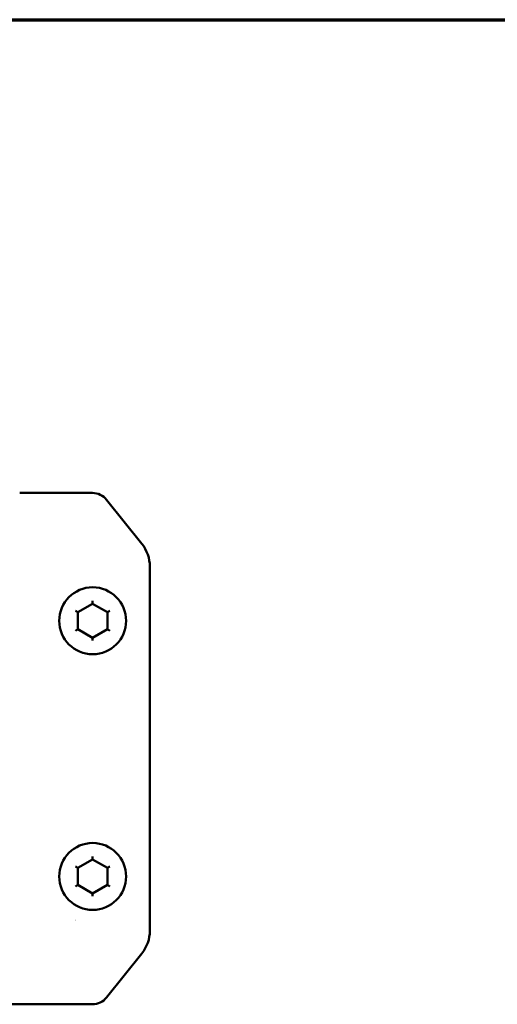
# Model space of a CAD drawing. Header units: millimetres. Extents: x 10 to 634, y 10 to 422.
# Tile 43 of 97: x 271 to 311, y 341 to 422. Entities that reach past the tile are written whole.
import ezdxf

# ---------------------------------------------------------------- set-up
doc = ezdxf.new("R2010")
doc.units = ezdxf.units.MM
doc.header["$LTSCALE"] = 2
doc.layers.add('Border (ANSI)', color=7, linetype='Continuous', lineweight=70)
doc.layers.add('Visible (ANSI)', color=7, linetype='Continuous', lineweight=50)

# ---------------------------------------------------------------- blocks, each defined once
blk = doc.blocks.new('Borders Chauvet_A')
at = {"layer": 'Border (ANSI)'}
blk.add_line((5, 210.9), (274.4, 210.9), dxfattribs=at)

msp = doc.modelspace()

# ---------------------------------------------------------------- linework, layer by layer
at = {"layer": 'Visible (ANSI)'}
for p, q in [((271.474, 382.928), (277.446, 382.928)), ((277.446, 382.928), (271.667, 382.928)), ((281.51, 378.75), (278.618, 382.366)), ((278.618, 382.366), (281.51, 378.75)), ((282.167, 370.678), (282.167, 376.876)), ((282.167, 376.876), (282.167, 346.981)), ((276.255, 373.128), (277.467, 373.828)), ((277.467, 374.059), (277.467, 373.828)), ((277.467, 373.828), (278.68, 373.128)), ((276.055, 373.244), (276.255, 373.128)), ((276.255, 371.728), (276.255, 373.128)), ((278.88, 373.244), (278.68, 373.128)), ((278.68, 373.128), (278.68, 371.728)), ((276.055, 371.613), (276.255, 371.728)), ((277.467, 371.028), (276.255, 371.728)), ((278.68, 371.728), (277.467, 371.028)), ((278.88, 371.613), (278.68, 371.728)), ((277.467, 370.798), (277.467, 371.028)), ((282.167, 368.178), (282.167, 367.678)), ((282.167, 365.178), (282.167, 364.678)), ((282.167, 361.678), (282.167, 362.178)), ((282.167, 358.678), (282.167, 359.178)), ((282.167, 355.678), (282.167, 356.178)), ((276.255, 352.128), (277.467, 352.828)), ((277.467, 353.059), (277.467, 352.828)), ((277.467, 352.828), (278.68, 352.128)), ((282.167, 346.981), (282.167, 353.178)), ((276.055, 352.244), (276.255, 352.128)), ((276.255, 350.728), (276.255, 352.128)), ((278.88, 352.244), (278.68, 352.128)), ((278.68, 352.128), (278.68, 350.728)), ((276.055, 350.613), (276.255, 350.728)), ((277.467, 350.028), (276.255, 350.728)), ((278.68, 350.728), (277.467, 350.028)), ((278.88, 350.613), (278.68, 350.728)), ((277.467, 349.798), (277.467, 350.028)), ((278.618, 341.491), (281.51, 345.107)), ((281.51, 345.107), (278.618, 341.491)), ((273.367, 340.928), (220.967, 340.928)), ((277.446, 340.928), (273.367, 340.928)), ((273.867, 340.928), (277.446, 340.928))]:
    msp.add_line(p, q, dxfattribs=at)
for centre in [(277.467, 372.428), (277.467, 351.428)]:
    msp.add_circle(centre, 2.75, dxfattribs=at)
for centre, radius, start, end in [((277.446, 381.428), 1.5, 38.65981, 90), ((277.446, 381.428), 1.5, 38.65981, 90), ((279.167, 376.876), 3, 0, 38.65981), ((279.167, 376.876), 3, 0, 38.65981), ((275.967, 348.028), 0.2, 303.17009, 303.1835), ((279.167, 346.981), 3, 321.34019, 0), ((279.167, 346.981), 3, 321.34019, 0), ((277.446, 342.428), 1.5, 270, 321.34019), ((277.446, 342.428), 1.5, 270, 321.34019)]:
    msp.add_arc(centre, radius, start, end, dxfattribs=at)

# ---------------------------------------------------------------- block references
at = {"xscale": 2, "yscale": 2, "zscale": 2}
msp.add_blockref('Borders Chauvet_A', (0, 0), dxfattribs=at)

doc.saveas('drawing.dxf')
